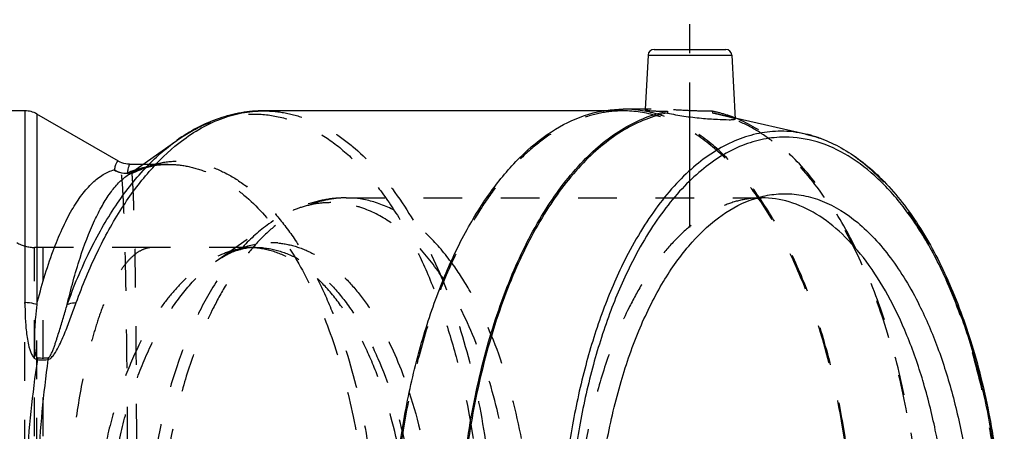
# Model space of a CAD drawing. Header units: millimetres. Extents: x 361 to 636, y 417 to 588.
# Tile 47 of 47: x 467 to 633, y 519 to 588. Entities that reach past the tile are written whole.
import ezdxf

# ---------------------------------------------------------------- set-up
doc = ezdxf.new("R2010")
doc.units = ezdxf.units.MM
doc.header["$LTSCALE"] = 65.185185
doc.linetypes.add('CENTER', pattern=[0.6, 0.375, -0.075, 0.075, -0.075])
doc.linetypes.add('HIDDEN', pattern=[0.2, 0.1, -0.1])
for name, color, linetype in [('FLAECHEN', 7, 'CONTINUOUS'), ('KOERPER', 7, 'CONTINUOUS'), ('KONST.EL_MIT_GEO', 7, 'CONTINUOUS')]:
    doc.layers.add(name, color=color, linetype=linetype)

msp = doc.modelspace()

# ---------------------------------------------------------------- linework, layer by layer
at = {"layer": 'FLAECHEN', "color": 8, "linetype": 'HIDDEN'}
msp.add_open_spline([(489.46, 549.96), (488.98, 549.92), (487.97, 549.65), (486.56, 548.73), (485.2, 547.34), (483.89, 545.49), (482.63, 543.18), (481.44, 540.43), (480.31, 537.25), (478.87, 532.27), (477.35, 525.17), (476.04, 515.8), (475.22, 505.6), (474.95, 494.97), (475.22, 484.35), (476.04, 474.15), (477.35, 464.78), (478.87, 457.68), (480.31, 452.7), (481.44, 449.52), (482.63, 446.77), (483.89, 444.46), (485.2, 442.61), (486.56, 441.22), (487.97, 440.3), (488.98, 440.03), (489.46, 439.99)], degree=3, knots=[0, 0, 0, 0, 0.012225, 0.025998, 0.042182, 0.061252, 0.08344, 0.108818, 0.13735, 0.168923, 0.240422, 0.32132, 0.408916, 0.5, 0.591084, 0.67868, 0.759579, 0.831077, 0.86265, 0.891182, 0.91656, 0.938748, 0.957818, 0.974002, 0.987774, 1, 1, 1, 1], dxfattribs=at)
at = {"layer": 'KOERPER', "color": 2, "linetype": 'CENTER'}
msp.add_line((580.28, 553.33), (580.28, 588.33), dxfattribs=at)
at = {"layer": 'KOERPER', "color": 7, "linetype": 'Continuous'}
for p, q in [((573.23, 582.38), (572.75, 573.18)), ((587.33, 582.38), (587.89, 571.6)), ((468.21, 572.97), (392.82, 572.97)), ((565.66, 572.97), (508.46, 572.97)), ((572.75, 573.27), (569.02, 573.27)), ((576.5, 572.91), (576.5, 572.61)), ((483.97, 564.5), (470.21, 572.44)), ((587.95, 571.76), (587.88, 571.78)), ((588.01, 571.73), (587.95, 571.76)), ((485.42, 562.07), (493.82, 568.01)), ((488.11, 563.97), (485.93, 563.97))]:
    msp.add_line(p, q, dxfattribs=at)
at = {"layer": 'KOERPER', "color": 8, "linetype": 'HIDDEN'}
for p, q in [((569.02, 572.97), (565.66, 572.97)), ((573.76, 573.27), (572.75, 573.27)), ((584.05, 572.91), (584.06, 572.61)), ((584.66, 572.48), (584.06, 572.61)), ((492.33, 563.97), (488.11, 563.97)), ((471.29, 549.97), (469.85, 549.97)), ((507.04, 549.97), (505.79, 549.97))]:
    msp.add_line(p, q, dxfattribs=at)
msp.add_arc((580.15, 552.75), 20.53, 77.1329, 79.038, dxfattribs=at)
at = {"layer": 'KOERPER', "color": 7, "linetype": 'Continuous'}
for points, knots in [([(569.02, 416.68), (567.73, 416.68), (565.12, 416.94), (561.27, 418.09), (557.51, 420), (553.88, 422.63), (550.41, 425.94), (547.12, 429.92), (544.05, 434.51), (540.69, 440.63), (537.34, 448.5), (534.29, 458.21), (531.99, 468.71), (529.95, 483.57), (529.59, 498.82), (530.89, 513.92), (532.67, 524.81), (535.23, 535.07), (538.51, 544.48), (542.43, 552.84), (546.94, 559.97), (551.93, 565.74), (557.34, 570.01), (563.07, 572.66), (567.08, 573.27), (569.02, 573.27)], [0, 0, 0, 0, 0.020347, 0.041266, 0.063262, 0.086736, 0.111964, 0.139111, 0.168242, 0.199342, 0.249473, 0.303346, 0.360271, 0.41942, 0.540565, 0.600687, 0.659192, 0.715187, 0.767881, 0.816644, 0.861063, 0.901029, 0.936847, 0.969358, 1, 1, 1, 1]), ([(580.28, 416.68), (579.03, 416.68), (576.5, 416.92), (571.4, 418.4), (566.57, 421.36), (562.2, 425.39), (557.76, 430.56), (552.79, 438.56), (548.01, 449.81), (544.37, 462.64), (541.98, 476.61), (540.94, 491.23), (541.28, 505.98), (542.99, 520.34), (546.01, 533.81), (550.24, 545.91), (555.52, 556.24), (560.86, 563.32), (565.54, 567.64), (569.07, 570.12), (572.72, 571.92), (575.25, 572.67), (576.5, 572.91)], [0, 0, 0, 0, 0.020123, 0.040779, 0.085356, 0.110059, 0.136586, 0.195271, 0.261256, 0.333471, 0.41031, 0.489824, 0.569888, 0.648342, 0.723128, 0.792445, 0.854923, 0.909856, 0.934585, 0.957654, 0.979334, 1, 1, 1, 1]), ([(576.5, 572.61), (575.25, 572.36), (572.73, 571.62), (569.09, 569.82), (565.58, 567.35), (560.92, 563.03), (555.6, 555.98), (550.34, 545.69), (546.14, 533.63), (543.13, 520.22), (541.43, 505.91), (541.09, 491.22), (542.13, 476.66), (544.51, 462.75), (548.14, 449.97), (552.9, 438.77), (557.85, 430.8), (562.27, 425.65), (566.62, 421.64), (571.44, 418.7), (576.52, 417.22), (579.04, 416.98), (580.28, 416.98)], [0, 0, 0, 0, 0.020669, 0.042354, 0.065431, 0.090168, 0.145117, 0.207608, 0.276934, 0.351725, 0.430178, 0.510237, 0.589744, 0.666573, 0.738778, 0.804752, 0.863429, 0.889951, 0.914652, 0.959224, 0.979878, 1, 1, 1, 1]), ([(572.75, 573.18), (572.75, 573.18), (572.77, 573.15), (572.85, 573.12), (573.04, 573.08), (573.35, 573.04), (573.78, 573), (574.33, 572.96), (574.97, 572.93), (575.71, 572.91), (576.23, 572.91), (576.5, 572.91)], [0, 0, 0, 0, 0.006893, 0.020704, 0.072388, 0.156376, 0.271557, 0.416129, 0.587695, 0.78347, 1, 1, 1, 1]), ([(576.5, 572.61), (577.41, 572.4), (579.32, 572.06), (582.13, 571.73), (584.67, 571.55), (586.22, 571.49), (586.88, 571.49)], [0, 0, 0, 0, 0.269842, 0.554762, 0.811449, 1, 1, 1, 1]), ([(586.88, 571.49), (587.02, 571.49), (587.27, 571.49), (587.61, 571.52), (587.78, 571.53), (587.89, 571.57), (587.89, 571.6)], [0, 0, 0, 0, 0.425945, 0.735395, 0.924273, 1, 1, 1, 1])]:
    msp.add_open_spline(points, degree=3, knots=knots, dxfattribs=at)
at = {"layer": 'KOERPER', "color": 8, "linetype": 'HIDDEN'}
for points, knots in [([(569.02, 572.97), (567.74, 572.97), (565.14, 572.72), (561.3, 571.56), (557.56, 569.66), (553.94, 567.05), (550.48, 563.74), (547.2, 559.78), (544.14, 555.21), (540.8, 549.11), (537.46, 541.27), (534.43, 531.6), (532.13, 521.14), (530.1, 506.34), (529.74, 491.15), (531.03, 476.11), (532.81, 465.25), (535.36, 455.03), (538.62, 445.66), (542.54, 437.33), (547.02, 430.23), (552, 424.48), (557.38, 420.23), (563.1, 417.58), (567.09, 416.98), (569.02, 416.98)], [0, 0, 0, 0, 0.020347, 0.041266, 0.063262, 0.086736, 0.111964, 0.139111, 0.168242, 0.199342, 0.249473, 0.303346, 0.360271, 0.41942, 0.540565, 0.600687, 0.659193, 0.715187, 0.767881, 0.816644, 0.861063, 0.901029, 0.936847, 0.969358, 1, 1, 1, 1]), ([(569.02, 416.68), (570.3, 416.68), (572.92, 416.94), (576.77, 418.09), (580.52, 420), (584.15, 422.63), (587.63, 425.94), (590.92, 429.92), (593.99, 434.51), (597.35, 440.63), (600.7, 448.5), (603.74, 458.21), (606.05, 468.71), (608.09, 483.57), (608.45, 498.82), (607.15, 513.92), (605.37, 524.81), (602.81, 535.07), (599.53, 544.48), (595.6, 552.84), (591.1, 559.97), (586.11, 565.74), (580.7, 570.01), (574.96, 572.66), (570.95, 573.27), (569.02, 573.27)], [0, 0, 0, 0, 0.020347, 0.041266, 0.063262, 0.086736, 0.111964, 0.139111, 0.168242, 0.199342, 0.249473, 0.303346, 0.360271, 0.41942, 0.540565, 0.600687, 0.659192, 0.715187, 0.767881, 0.816644, 0.861063, 0.901029, 0.936847, 0.969358, 1, 1, 1, 1]), ([(569.02, 416.98), (570.3, 416.98), (572.9, 417.23), (576.74, 418.39), (580.48, 420.29), (584.1, 422.9), (587.56, 426.21), (590.83, 430.17), (593.9, 434.74), (597.24, 440.84), (600.58, 448.68), (603.61, 458.35), (605.91, 468.81), (607.94, 483.61), (608.3, 498.8), (607, 513.84), (605.23, 524.7), (602.68, 534.92), (599.41, 544.29), (595.5, 552.62), (591.02, 559.72), (586.04, 565.47), (580.65, 569.72), (574.94, 572.37), (570.95, 572.97), (569.02, 572.97)], [0, 0, 0, 0, 0.020347, 0.041266, 0.063262, 0.086736, 0.111964, 0.139111, 0.168242, 0.199342, 0.249473, 0.303346, 0.360271, 0.41942, 0.540565, 0.600687, 0.659193, 0.715187, 0.767881, 0.816644, 0.861063, 0.901029, 0.936847, 0.969358, 1, 1, 1, 1]), ([(573.76, 573.27), (573.61, 573.27), (573.36, 573.27), (573.05, 573.26), (572.86, 573.23), (572.77, 573.21), (572.75, 573.19), (572.75, 573.18)], [0, 0, 0, 0, 0.424077, 0.733459, 0.92372, 0.974584, 1, 1, 1, 1]), ([(584.05, 572.91), (583.12, 572.91), (581.21, 572.95), (578.43, 573.09), (575.93, 573.22), (574.41, 573.27), (573.76, 573.27)], [0, 0, 0, 0, 0.270584, 0.555634, 0.811725, 1, 1, 1, 1]), ([(587.89, 571.6), (587.89, 571.61), (587.87, 571.64), (587.78, 571.69), (587.58, 571.76), (587.26, 571.85), (586.81, 571.97), (586.26, 572.1), (585.6, 572.26), (584.86, 572.43), (584.33, 572.55), (584.06, 572.61)], [0, 0, 0, 0, 0.008676, 0.024017, 0.0781, 0.163783, 0.279879, 0.424382, 0.594656, 0.787717, 1, 1, 1, 1]), ([(587.88, 571.78), (587.62, 571.89), (586.59, 572.27), (585.52, 572.59), (584.72, 572.77)], [0, 0, 0, 0, 0.253513, 1, 1, 1, 1]), ([(584.65, 417.47), (585.85, 417.74), (588.26, 418.51), (591.73, 420.3), (595.09, 422.7), (599.54, 426.84), (604.65, 433.53), (609.76, 443.26), (613.91, 454.65), (616.98, 467.34), (618.86, 480.93), (619.49, 494.97), (618.86, 509.02), (616.98, 522.6), (613.91, 535.29), (609.76, 546.68), (604.65, 556.41), (599.54, 563.11), (595.09, 567.25), (591.73, 569.65), (588.26, 571.43), (585.85, 572.21), (584.66, 572.48)], [0, 0, 0, 0, 0.020465, 0.041935, 0.064742, 0.089123, 0.143048, 0.204101, 0.271692, 0.344633, 0.421341, 0.499993, 0.578645, 0.655354, 0.728297, 0.795889, 0.856945, 0.910873, 0.935254, 0.958062, 0.979533, 1, 1, 1, 1]), ([(587.98, 418.21), (590.29, 419.13), (594.89, 421.91), (600.91, 427.98), (606.28, 435.94), (610.89, 445.57), (614.62, 456.62), (617.37, 468.76), (619.05, 481.66), (619.62, 494.94), (619.05, 508.23), (617.38, 521.13), (614.64, 533.28), (610.91, 544.33), (606.31, 553.97), (600.93, 561.94), (594.92, 568.01), (590.32, 570.8), (588.01, 571.73)], [0, 0, 0, 0, 0.042931, 0.091489, 0.146558, 0.208109, 0.27547, 0.34753, 0.422876, 0.499913, 0.576954, 0.652312, 0.724391, 0.791778, 0.853358, 0.908458, 0.957046, 1, 1, 1, 1])]:
    msp.add_open_spline(points, degree=3, knots=knots, dxfattribs=at)
at = {"layer": 'KONST.EL_MIT_GEO', "color": 7, "linetype": 'Continuous'}
for p, q in [((574.23, 583.33), (586.33, 583.33)), ((573.23, 582.38), (587.33, 582.38)), ((468.21, 572.97), (468.21, 540.68)), ((508.42, 572.97), (508.46, 572.97)), ((470.21, 572.44), (470.21, 540.37)), ((599.78, 569.07), (587.88, 571.75)), ((483.97, 564.49), (483.97, 564.49)), ((485.91, 563.97), (485.91, 563.97)), ((485.42, 562.07), (485.42, 562.07))]:
    msp.add_line(p, q, dxfattribs=at)
at = {"layer": 'KONST.EL_MIT_GEO', "color": 8, "linetype": 'HIDDEN'}
for p, q in [((508.46, 572.97), (508.46, 572.97)), ((587.88, 571.75), (584.65, 572.48)), ((486.36, 562.56), (486.34, 562.55)), ((486.89, 562.76), (486.88, 562.75)), ((492.34, 563.97), (492.35, 563.97)), ((522.35, 558.33), (592.38, 558.33)), ((500.33, 547.59), (509.32, 553.94)), ((469.85, 439.98), (469.85, 549.97)), ((471.29, 549.97), (471.29, 549.97)), ((471.29, 439.98), (471.29, 549.97)), ((506.62, 549.95), (506.58, 549.95)), ((508.23, 549.92), (507.04, 549.97)), ((468.21, 449.27), (468.21, 540.68)), ((470.21, 449.58), (470.21, 540.37))]:
    msp.add_line(p, q, dxfattribs=at)
at = {"layer": 'KONST.EL_MIT_GEO', "color": 7, "linetype": 'Continuous'}
msp.add_lwpolyline([(485.91, 563.97), (485.84, 563.98), (485.51, 564), (485.19, 564.04), (484.87, 564.12), (484.56, 564.22), (484.27, 564.33), (484.01, 564.47), (483.97, 564.49)], dxfattribs=at)
at = {"layer": 'KONST.EL_MIT_GEO', "color": 8, "linetype": 'HIDDEN'}
for points in [[(485.42, 562.07), (485.51, 562.14), (485.68, 562.24), (485.84, 562.33), (485.99, 562.41), (486.13, 562.48), (486.26, 562.53), (486.36, 562.56)], [(486.89, 562.76), (487.48, 563.01), (488.18, 563.27), (488.89, 563.49), (489.6, 563.67), (490.32, 563.81), (491.04, 563.91), (491.77, 563.96), (492.35, 563.97)]]:
    msp.add_lwpolyline(points, dxfattribs=at)
at = {"layer": 'KONST.EL_MIT_GEO', "color": 7, "linetype": 'Continuous'}
for centre, radius, start, end in [((574.23, 582.33), 1, 89.9994, 177), ((586.33, 582.33), 1, 3, 90.0006), ((468.21, 568.98), 4, 60, 90), ((595.57, 550.5), 19.04, 77.367, 89.9241), ((485.28, 566.57), 4.09, 240.0241, 272.4217), ((493.01, 545.29), 18.78, 109.5824, 113.7126), ((511.72, 524.78), 41.9, 170.9019, 171.337), ((477.92, 530.34), 5.89, 169.5756, 172.6711)]:
    msp.add_arc(centre, radius, start, end, dxfattribs=at)
at = {"layer": 'KONST.EL_MIT_GEO', "color": 8, "linetype": 'HIDDEN'}
for centre, radius, start, end in [((485.32, 566.13), 3.72, 280.2911, 285.9071), ((485.63, 565.55), 3.07, 277.7771, 283.7139), ((485.24, 566.4), 4, 285.9245, 294.1806), ((485.31, 566.15), 3.74, 286.2899, 303.4532), ((485.63, 565.54), 3.06, 283.7062, 294.1379), ((485.61, 565.58), 3.1, 294.4857, 304.6755), ((469.85, 555.98), 6, 240, 270), ((476.45, -4930.67), 5480.65, 89.86403, 90.05393), ((501.27, -4032.53), 4582.51, 89.94352, 90.14772), ((505.79, 536.2), 13.77, 86.723, 89.9986), ((505.77, 535.97), 14, 79.732, 86.5368), ((509.63, 536.78), 14, 85.0442, 89.9954), ((512.46, 530.45), 20.99, 123.3802, 125.2705)]:
    msp.add_arc(centre, radius, start, end, dxfattribs=at)
at = {"layer": 'KONST.EL_MIT_GEO', "color": 7, "linetype": 'Continuous'}
for points, knots in [([(508.46, 572.97), (507.19, 572.98), (504.63, 572.76), (499.55, 571.45), (496, 569.55), (493.82, 568.01)], [0, 0, 0, 0, 0.243242, 0.489325, 1, 1, 1, 1]), ([(494.17, 567.55), (496.28, 569.22), (499.74, 571.3), (504.72, 572.73), (507.2, 572.97), (508.42, 572.97)], [0, 0, 0, 0, 0.521708, 0.763903, 1, 1, 1, 1]), ([(595.6, 569.54), (594.37, 569.54), (591.89, 569.29), (586.87, 567.78), (582.13, 564.78), (577.88, 560.71), (574.75, 556.93), (571.82, 552.55), (568.62, 546.73), (565.43, 539.23), (562.53, 529.98), (560.34, 519.99), (558.4, 505.84), (558.05, 491.32), (559.29, 476.94), (560.99, 466.56), (563.42, 456.79), (566.54, 447.83), (570.28, 439.87), (574.57, 433.08), (579.33, 427.59), (584.48, 423.52), (589.94, 420.99), (593.76, 420.41), (595.6, 420.41)], [0, 0, 0, 0, 0.020345, 0.041262, 0.086595, 0.111826, 0.138977, 0.168113, 0.199218, 0.249357, 0.30324, 0.360176, 0.419335, 0.540503, 0.600636, 0.659153, 0.715157, 0.76786, 0.816631, 0.861057, 0.90103, 0.93685, 0.969361, 1, 1, 1, 1]), ([(475.34, 540.37), (476.44, 543.41), (478.83, 549.14), (483.19, 556.87), (488.1, 563.23), (491.87, 566.63), (493.82, 568.01)], [0, 0, 0, 0, 0.287912, 0.551099, 0.788169, 1, 1, 1, 1]), ([(476.86, 540.68), (477.9, 543.57), (480.16, 549.03), (484.26, 556.47), (488.84, 562.69), (492.35, 566.12), (494.17, 567.55)], [0, 0, 0, 0, 0.285251, 0.547618, 0.785724, 1, 1, 1, 1]), ([(596.3, 568.55), (595.09, 568.55), (592.64, 568.31), (587.69, 566.82), (583.01, 563.86), (578.81, 559.85), (575.72, 556.11), (572.83, 551.8), (569.68, 546.05), (566.53, 538.65), (563.67, 529.52), (561.5, 519.66), (559.59, 505.7), (559.25, 491.37), (560.47, 477.18), (562.14, 466.93), (564.55, 457.29), (567.63, 448.45), (571.32, 440.6), (575.55, 433.89), (580.24, 428.48), (585.32, 424.46), (590.71, 421.97), (594.48, 421.4), (596.3, 421.4)], [0, 0, 0, 0, 0.020345, 0.041262, 0.086595, 0.111826, 0.138977, 0.168113, 0.199218, 0.249357, 0.30324, 0.360176, 0.419335, 0.540503, 0.600636, 0.659153, 0.715157, 0.76786, 0.816631, 0.861057, 0.90103, 0.93685, 0.969361, 1, 1, 1, 1]), ([(596.3, 421.4), (597.51, 421.4), (599.96, 421.64), (604.91, 423.13), (609.59, 426.09), (613.78, 430.1), (616.88, 433.84), (619.77, 438.15), (622.92, 443.9), (626.07, 451.3), (628.93, 460.43), (631.1, 470.29), (633.01, 484.25), (633.35, 498.58), (632.13, 512.77), (630.45, 523.02), (628.05, 532.66), (624.97, 541.5), (621.28, 549.35), (617.05, 556.06), (612.35, 561.47), (607.27, 565.49), (601.89, 567.98), (598.12, 568.55), (596.3, 568.55)], [0, 0, 0, 0, 0.020345, 0.041262, 0.086595, 0.111826, 0.138977, 0.168113, 0.199218, 0.249357, 0.30324, 0.360176, 0.419335, 0.540503, 0.600636, 0.659153, 0.715157, 0.76786, 0.816631, 0.861057, 0.90103, 0.93685, 0.969361, 1, 1, 1, 1]), ([(599.78, 569.07), (600.96, 568.8), (603.33, 568.04), (606.72, 566.3), (610, 563.96), (614.31, 559.97), (619.22, 553.55), (624.12, 544.24), (628.1, 533.37), (631.03, 521.28), (632.82, 508.34), (633.43, 494.97), (632.82, 481.61), (631.03, 468.67), (628.1, 456.58), (624.12, 445.71), (619.22, 436.4), (614.31, 429.98), (610, 425.99), (606.72, 423.65), (603.33, 421.91), (600.96, 421.15), (599.78, 420.88)], [0, 0, 0, 0, 0.021036, 0.042979, 0.066144, 0.090769, 0.14489, 0.205842, 0.273135, 0.345655, 0.421873, 0.5, 0.578128, 0.654345, 0.726865, 0.794158, 0.855111, 0.909231, 0.933856, 0.957021, 0.978964, 1, 1, 1, 1]), ([(483.97, 564.49), (483.94, 564.51), (483.88, 564.52), (483.79, 564.46), (483.71, 564.36), (483.62, 564.2), (483.53, 563.99), (483.39, 563.59), (483.3, 563.26), (483.24, 563.03)], [0, 0, 0, 0, 0.046192, 0.099085, 0.174308, 0.277728, 0.411463, 0.57629, 1, 1, 1, 1]), ([(470.21, 540.37), (470.97, 543.41), (472.24, 547.73), (474.39, 552.99), (476, 556.18), (477.69, 558.79), (479.45, 560.83), (481.27, 562.28), (482.6, 562.87), (483.24, 563.03)], [0, 0, 0, 0, 0.34842, 0.497482, 0.629204, 0.743801, 0.8422, 0.926398, 1, 1, 1, 1]), ([(485.99, 562.47), (485.52, 562.39), (484.54, 562.4), (483.64, 562.77), (483.24, 563.03)], [0, 0, 0, 0, 0.497193, 1, 1, 1, 1]), ([(485.91, 563.97), (485.86, 563.97), (485.76, 563.82), (485.68, 563.55), (485.56, 563.07), (485.49, 562.7), (485.46, 562.49)], [0, 0, 0, 0, 0.088168, 0.278782, 0.582497, 1, 1, 1, 1]), ([(475.34, 540.37), (475.96, 543), (477.25, 547.8), (479.33, 553.36), (481.17, 556.97), (482.51, 559.1), (483.89, 560.8), (484.91, 561.71), (485.42, 562.07)], [0, 0, 0, 0, 0.334144, 0.612438, 0.729958, 0.83318, 0.922754, 1, 1, 1, 1]), ([(590.44, 432.01), (588.53, 432.72), (584.7, 434.92), (579.7, 439.83), (575.23, 446.32), (571.38, 454.23), (568.28, 463.32), (565.99, 473.34), (564.59, 484), (564.12, 494.97), (564.59, 505.95), (565.99, 516.61), (568.28, 526.63), (571.38, 535.72), (575.23, 543.63), (579.7, 550.12), (584.7, 555.03), (588.53, 557.23), (590.44, 557.94)], [0, 0, 0, 0, 0.042725, 0.091048, 0.145949, 0.207444, 0.274868, 0.347094, 0.422683, 0.5, 0.577317, 0.652906, 0.725132, 0.792556, 0.854051, 0.908952, 0.957275, 1, 1, 1, 1]), ([(590.44, 557.94), (591.38, 558.3), (593.31, 558.84), (595.31, 559.02), (596.3, 559.02)], [0, 0, 0, 0, 0.506147, 1, 1, 1, 1]), ([(590.44, 557.94), (590.62, 558.01), (591.25, 558.22), (591.91, 558.33), (592.38, 558.33)], [0, 0, 0, 0, 0.300123, 1, 1, 1, 1]), ([(592.38, 431.62), (593.42, 431.62), (595.53, 431.84), (599.79, 433.12), (603.82, 435.67), (607.43, 439.12), (610.09, 442.34), (612.58, 446.06), (615.3, 451.01), (618.01, 457.37), (620.47, 465.23), (622.34, 473.72), (623.99, 485.75), (624.35, 501.07), (622.53, 516.14), (619.71, 527.42), (617.06, 535.03), (613.89, 541.79), (610.24, 547.56), (606.2, 552.23), (601.83, 555.68), (597.19, 557.83), (593.94, 558.33), (592.38, 558.33)], [0, 0, 0, 0, 0.020351, 0.041276, 0.086616, 0.11185, 0.139003, 0.168141, 0.199248, 0.24939, 0.303276, 0.360214, 0.419376, 0.540548, 0.659115, 0.715122, 0.767828, 0.816602, 0.861031, 0.901007, 0.936833, 0.969351, 1, 1, 1, 1]), ([(596.3, 559.02), (597.35, 559.02), (599.49, 558.81), (603.8, 557.52), (607.87, 554.94), (611.52, 551.44), (614.21, 548.19), (616.73, 544.43), (619.47, 539.43), (622.21, 532.99), (624.7, 525.05), (626.59, 516.46), (628.26, 504.31), (628.62, 488.81), (626.78, 473.58), (623.94, 462.17), (621.26, 454.48), (618.04, 447.64), (614.36, 441.81), (610.28, 437.09), (605.85, 433.6), (601.16, 431.42), (597.88, 430.93), (596.3, 430.93)], [0, 0, 0, 0, 0.020351, 0.041276, 0.086616, 0.11185, 0.139003, 0.168141, 0.199248, 0.24939, 0.303276, 0.360214, 0.419376, 0.540548, 0.659115, 0.715122, 0.767828, 0.816602, 0.861031, 0.901007, 0.936833, 0.969351, 1, 1, 1, 1]), ([(468.21, 540.68), (468.21, 539.87), (468.24, 538.23), (468.39, 536.17), (468.62, 534.5), (468.83, 533.45), (469.07, 532.62), (469.28, 532.1), (469.49, 531.71), (469.69, 531.44), (469.95, 531.2), (470.18, 531.11), (470.3, 531.09)], [0, 0, 0, 0, 0.238655, 0.483589, 0.60845, 0.735024, 0.79911, 0.863941, 0.896825, 0.930225, 0.964496, 1, 1, 1, 1]), ([(470.21, 540.37), (470.05, 540.42), (469.4, 540.61), (468.72, 540.68), (468.21, 540.68)], [0, 0, 0, 0, 0.240646, 1, 1, 1, 1]), ([(470.21, 540.37), (470.12, 539.64), (470.01, 538.55), (469.89, 537.08), (469.83, 535.95), (469.79, 534.8), (469.8, 533.84), (469.83, 533.06), (469.89, 532.48), (469.98, 531.98), (470.1, 531.61), (470.25, 531.42), (470.35, 531.41)], [0, 0, 0, 0, 0.239738, 0.362091, 0.486055, 0.611606, 0.73873, 0.802904, 0.867524, 0.932737, 0.965878, 1, 1, 1, 1]), ([(472.08, 531.09), (472.31, 531.13), (472.73, 531.44), (473.31, 532.19), (473.89, 533.23), (474.48, 534.5), (475.01, 535.76), (475.5, 537.01), (476.12, 538.65), (476.56, 539.87), (476.86, 540.68)], [0, 0, 0, 0, 0.065147, 0.132551, 0.263919, 0.39193, 0.517441, 0.640849, 0.762351, 1, 1, 1, 1]), ([(472.13, 531.41), (472.18, 531.42), (472.28, 531.48), (472.42, 531.65), (472.57, 531.89), (472.71, 532.18), (472.88, 532.57), (473.07, 533.06), (473.28, 533.65), (473.47, 534.23), (473.72, 535), (474.01, 535.95), (474.36, 537.07), (474.69, 538.19), (475.02, 539.28), (475.23, 540.01), (475.34, 540.37)], [0, 0, 0, 0, 0.017372, 0.035244, 0.069944, 0.103802, 0.137137, 0.202776, 0.26744, 0.331357, 0.394639, 0.51954, 0.642428, 0.763433, 0.882614, 1, 1, 1, 1]), ([(475.34, 540.37), (475.44, 540.42), (475.92, 540.62), (476.45, 540.68), (476.86, 540.68)], [0, 0, 0, 0, 0.218953, 1, 1, 1, 1]), ([(470.3, 531.09), (469.45, 525.3), (468.21, 513.27), (467.6, 494.98), (468.21, 476.68), (469.45, 464.65), (470.3, 458.86)], [0, 0, 0, 0, 0.242663, 0.5, 0.757337, 1, 1, 1, 1]), ([(472.08, 531.09), (471.3, 525.29), (470.17, 513.26), (469.62, 494.98), (470.17, 476.69), (471.3, 464.66), (472.08, 458.86)], [0, 0, 0, 0, 0.242554, 0.5, 0.757446, 1, 1, 1, 1]), ([(470.3, 531.09), (470.46, 531.07), (471.04, 531.02), (471.64, 531.03), (472.08, 531.09)], [0, 0, 0, 0, 0.258796, 1, 1, 1, 1]), ([(470.35, 531.41), (470.5, 531.39), (471.09, 531.34), (471.69, 531.36), (472.13, 531.41)], [0, 0, 0, 0, 0.259191, 1, 1, 1, 1])]:
    msp.add_open_spline(points, degree=3, knots=knots, dxfattribs=at)
at = {"layer": 'KONST.EL_MIT_GEO', "color": 8, "linetype": 'HIDDEN'}
for points, knots in [([(508.46, 572.97), (509.74, 572.97), (512.35, 572.71), (516.18, 571.56), (519.92, 569.66), (524.92, 566.04), (530.72, 559.63), (536.53, 549.84), (541.28, 538.02), (544.8, 524.6), (546.97, 510.07), (547.71, 494.97), (546.97, 479.88), (544.8, 465.35), (541.28, 451.93), (536.53, 440.11), (530.72, 430.32), (524.92, 423.91), (519.92, 420.29), (516.18, 418.39), (512.35, 417.24), (509.74, 416.98), (508.46, 416.98)], [0, 0, 0, 0, 0.02035, 0.041273, 0.063274, 0.086752, 0.139046, 0.199228, 0.266919, 0.340873, 0.419282, 0.5, 0.580719, 0.659128, 0.733081, 0.800772, 0.860954, 0.913248, 0.936726, 0.958727, 0.97965, 1, 1, 1, 1]), ([(493.82, 568.01), (495.21, 569), (498.09, 570.68), (502.73, 572.22), (507.46, 572.62), (512.17, 571.86), (516.77, 569.98), (521.2, 567.03), (525.39, 563.07), (529.3, 558.15), (532.89, 552.35), (536.1, 545.74), (538.9, 538.42), (542.1, 527.63), (544.76, 513.09), (545.82, 494.97), (544.76, 476.86), (542.1, 462.32), (538.9, 451.53), (536.1, 444.21), (532.89, 437.6), (529.3, 431.8), (525.39, 426.88), (521.2, 422.92), (516.77, 419.97), (512.17, 418.09), (507.46, 417.33), (502.73, 417.73), (498.09, 419.27), (495.21, 420.95), (493.82, 421.94)], [0, 0, 0, 0, 0.023819, 0.046112, 0.067649, 0.089327, 0.112017, 0.13643, 0.163054, 0.192156, 0.223817, 0.257971, 0.294439, 0.332952, 0.41468, 0.5, 0.58532, 0.667048, 0.705561, 0.742029, 0.776183, 0.807844, 0.836946, 0.86357, 0.887983, 0.910673, 0.932351, 0.953888, 0.976181, 1, 1, 1, 1]), ([(599.78, 420.88), (600.93, 421.14), (603.23, 421.89), (606.54, 423.59), (609.75, 425.89), (614.01, 429.84), (618.89, 436.24), (623.78, 445.54), (627.75, 456.43), (630.68, 468.56), (632.48, 481.55), (633.08, 494.97), (632.48, 508.4), (630.68, 521.39), (627.75, 533.52), (623.78, 544.41), (618.89, 553.71), (614.01, 560.11), (609.75, 564.06), (606.54, 566.36), (603.23, 568.06), (600.93, 568.81), (599.78, 569.07)], [0, 0, 0, 0, 0.020461, 0.041929, 0.064735, 0.089115, 0.143042, 0.204097, 0.27169, 0.344634, 0.421346, 0.5, 0.578654, 0.655366, 0.72831, 0.795903, 0.856958, 0.910885, 0.935265, 0.958071, 0.979539, 1, 1, 1, 1]), ([(483.97, 425.46), (484.02, 425.49), (484.12, 425.65), (484.23, 425.97), (484.33, 426.45), (484.43, 427.08), (484.52, 427.87), (484.65, 429.23), (484.78, 431.31), (484.92, 434.25), (485.04, 437.76), (485.15, 441.81), (485.24, 446.36), (485.32, 451.38), (485.41, 458.84), (485.49, 468.94), (485.55, 481.71), (485.56, 494.97), (485.55, 508.24), (485.49, 521.01), (485.41, 531.11), (485.32, 538.57), (485.24, 543.59), (485.15, 548.14), (485.04, 552.19), (484.92, 555.7), (484.78, 558.64), (484.65, 560.72), (484.52, 562.08), (484.43, 562.87), (484.33, 563.5), (484.23, 563.98), (484.12, 564.3), (484.02, 564.46), (483.97, 564.49)], [0, 0, 0, 0, 0.001419, 0.003818, 0.007301, 0.011893, 0.0176, 0.024417, 0.041341, 0.062541, 0.087842, 0.117022, 0.149819, 0.185931, 0.225023, 0.310656, 0.40349, 0.5, 0.59651, 0.689344, 0.774977, 0.81407, 0.850182, 0.882978, 0.912158, 0.937459, 0.95866, 0.975583, 0.982401, 0.988107, 0.992699, 0.996182, 0.998581, 1, 1, 1, 1]), ([(487.37, 563.03), (488.5, 563.54), (490.83, 564.32), (494.51, 564.65), (498.22, 564.11), (501.9, 562.7), (505.47, 560.46), (508.91, 557.42), (512.17, 553.61), (515.21, 549.09), (517.99, 543.9), (521.42, 535.94), (524.76, 524.75), (527.19, 510.24), (528.01, 494.98), (527.19, 479.71), (524.76, 465.2), (521.42, 454.01), (517.99, 446.06), (515.21, 440.86), (512.17, 436.34), (508.91, 432.53), (505.47, 429.49), (501.9, 427.25), (498.22, 425.84), (494.51, 425.3), (490.83, 425.63), (488.5, 426.41), (487.37, 426.92)], [0, 0, 0, 0, 0.020489, 0.040518, 0.06086, 0.082271, 0.105375, 0.130617, 0.158259, 0.188404, 0.22103, 0.256011, 0.332111, 0.414427, 0.499999, 0.585572, 0.667888, 0.743988, 0.77897, 0.811596, 0.841741, 0.869382, 0.894624, 0.917729, 0.93914, 0.959482, 0.979511, 1, 1, 1, 1]), ([(485.42, 562.07), (485.58, 562.18), (486.19, 562.58), (486.86, 562.89), (487.37, 563.03)], [0, 0, 0, 0, 0.266161, 1, 1, 1, 1]), ([(485.91, 425.98), (485.95, 425.98), (486, 426.06), (486.05, 426.17), (486.11, 426.39), (486.17, 426.76), (486.25, 427.33), (486.32, 428.06), (486.41, 429.35), (486.51, 431.35), (486.61, 434.22), (486.71, 437.66), (486.79, 441.67), (486.86, 446.19), (486.92, 451.19), (486.97, 456.61), (487.01, 462.41), (487.05, 470.73), (487.09, 481.62), (487.1, 494.97), (487.09, 508.33), (487.05, 519.22), (487.01, 527.54), (486.97, 533.34), (486.92, 538.76), (486.86, 543.76), (486.79, 548.28), (486.71, 552.29), (486.61, 555.73), (486.51, 558.6), (486.41, 560.6), (486.32, 561.89), (486.25, 562.62), (486.17, 563.19), (486.11, 563.56), (486.05, 563.78), (486, 563.89), (485.95, 563.97), (485.91, 563.97)], [0, 0, 0, 0, 0.000877, 0.001675, 0.002749, 0.005748, 0.009901, 0.015212, 0.021675, 0.038014, 0.058791, 0.083829, 0.1129, 0.145736, 0.182026, 0.221423, 0.263547, 0.307989, 0.402074, 0.5, 0.597926, 0.692011, 0.736453, 0.778577, 0.817974, 0.854264, 0.8871, 0.916171, 0.941209, 0.961986, 0.978325, 0.984788, 0.990099, 0.994252, 0.997251, 0.998325, 0.999123, 1, 1, 1, 1]), ([(486.72, 562.99), (487.62, 563.31), (489.48, 563.81), (491.4, 563.97), (492.35, 563.97)], [0, 0, 0, 0, 0.504383, 1, 1, 1, 1]), ([(492.35, 563.97), (493.44, 563.97), (495.66, 563.75), (498.93, 562.74), (502.14, 561.09), (506.46, 557.91), (511.49, 552.27), (516.55, 543.64), (520.71, 533.19), (523.8, 521.29), (525.71, 508.39), (526.36, 494.97), (525.71, 481.56), (523.8, 468.66), (520.71, 456.76), (516.55, 446.31), (511.49, 437.68), (506.46, 432.04), (502.14, 428.86), (498.93, 427.21), (495.66, 426.2), (493.44, 425.98), (492.35, 425.98)], [0, 0, 0, 0, 0.01966, 0.040006, 0.061541, 0.08466, 0.136545, 0.196693, 0.264685, 0.339216, 0.418402, 0.500001, 0.5816, 0.660786, 0.735317, 0.803308, 0.863456, 0.91534, 0.938459, 0.959994, 0.98034, 1, 1, 1, 1]), ([(522.35, 558.33), (521.31, 558.33), (519.19, 558.11), (514.93, 556.83), (510.91, 554.28), (507.29, 550.83), (504.63, 547.61), (502.14, 543.89), (499.43, 538.94), (496.71, 532.58), (494.25, 524.72), (492.39, 516.23), (490.74, 504.2), (490.38, 488.88), (492.2, 473.81), (495.01, 462.53), (497.66, 454.92), (500.84, 448.16), (504.48, 442.39), (508.52, 437.72), (512.9, 434.27), (517.54, 432.12), (520.78, 431.62), (522.35, 431.62)], [0, 0, 0, 0, 0.020351, 0.041276, 0.086616, 0.11185, 0.139003, 0.168141, 0.199248, 0.24939, 0.303276, 0.360214, 0.419376, 0.540549, 0.659115, 0.715122, 0.767828, 0.816602, 0.861032, 0.901007, 0.936833, 0.969351, 1, 1, 1, 1]), ([(522.35, 558.33), (521.2, 558.33), (518.9, 558.13), (514.39, 556.97), (511.24, 555.3), (509.32, 553.94)], [0, 0, 0, 0, 0.246281, 0.493936, 1, 1, 1, 1]), ([(540.02, 547.55), (538.79, 549.2), (536.23, 552.17), (531.84, 555.66), (527.18, 557.83), (523.92, 558.33), (522.35, 558.33)], [0, 0, 0, 0, 0.287885, 0.545752, 0.779652, 1, 1, 1, 1]), ([(592.38, 558.33), (591.34, 558.33), (589.22, 558.11), (584.96, 556.83), (580.93, 554.28), (577.32, 550.83), (574.66, 547.61), (572.17, 543.89), (569.46, 538.94), (566.74, 532.58), (564.28, 524.72), (562.42, 516.23), (560.77, 504.2), (560.41, 488.88), (562.23, 473.81), (565.04, 462.53), (567.69, 454.92), (570.87, 448.16), (574.51, 442.39), (578.55, 437.72), (582.93, 434.27), (587.57, 432.12), (590.81, 431.62), (592.38, 431.62)], [0, 0, 0, 0, 0.020351, 0.041276, 0.086616, 0.11185, 0.139003, 0.168141, 0.199248, 0.24939, 0.303276, 0.360214, 0.419376, 0.540548, 0.659115, 0.715122, 0.767828, 0.816602, 0.861031, 0.901007, 0.936833, 0.969351, 1, 1, 1, 1]), ([(519.75, 557.52), (518.86, 557.52), (517.06, 557.37), (513.44, 556.43), (510.9, 555.06), (509.32, 553.94)], [0, 0, 0, 0, 0.238321, 0.481732, 1, 1, 1, 1]), ([(538.76, 544.64), (537.48, 546.59), (534.81, 550.11), (530.11, 554.29), (525.8, 556.52), (522.33, 557.38), (520.6, 557.52), (519.75, 557.52)], [0, 0, 0, 0, 0.292717, 0.551943, 0.783605, 0.892863, 1, 1, 1, 1]), ([(509.32, 553.94), (507.72, 552.81), (504.62, 550), (500.61, 544.74), (497.04, 538.34), (494.01, 530.94), (491.58, 522.71), (489.18, 510.7), (488, 494.97), (489.18, 479.25), (491.58, 467.24), (494.01, 459.01), (497.04, 451.61), (500.61, 445.21), (504.62, 439.95), (507.72, 437.14), (509.32, 436.01)], [0, 0, 0, 0, 0.045519, 0.096558, 0.153299, 0.215409, 0.282191, 0.352682, 0.5, 0.647318, 0.71781, 0.784591, 0.846702, 0.903442, 0.954481, 1, 1, 1, 1]), ([(507.04, 549.97), (506.13, 549.97), (504.3, 549.79), (500.6, 548.68), (497.1, 546.46), (493.97, 543.46), (491.65, 540.67), (489.5, 537.45), (487.14, 533.15), (484.78, 527.62), (482.65, 520.8), (481.03, 513.42), (479.59, 502.99), (479.28, 489.68), (480.86, 476.6), (483.3, 466.81), (485.6, 460.2), (488.36, 454.33), (491.53, 449.32), (495.03, 445.27), (498.83, 442.27), (502.86, 440.4), (505.68, 439.98), (507.04, 439.98)], [0, 0, 0, 0, 0.020355, 0.041278, 0.086619, 0.111853, 0.139006, 0.168144, 0.19925, 0.249393, 0.303279, 0.360217, 0.419378, 0.540551, 0.659117, 0.715123, 0.767829, 0.816603, 0.861032, 0.901007, 0.936833, 0.969351, 1, 1, 1, 1]), ([(507.04, 549.97), (505.95, 549.97), (503.54, 549.53), (501.41, 548.34), (500.33, 547.59)], [0, 0, 0, 0, 0.453111, 1, 1, 1, 1]), ([(500.91, 547.98), (502.24, 548.86), (505.04, 550.27), (508.14, 550.78), (509.64, 550.78)], [0, 0, 0, 0, 0.51701, 1, 1, 1, 1]), ([(508.23, 549.92), (509.48, 549.82), (512.03, 549.23), (515.67, 547.37), (519.12, 544.57), (522.32, 540.9), (525.25, 536.41), (528.83, 529.2), (530.75, 523.21), (531.77, 519.02)], [0, 0, 0, 0, 0.091465, 0.188902, 0.295627, 0.413597, 0.543572, 0.685365, 1, 1, 1, 1]), ([(531.27, 515.68), (530.37, 520.1), (528.6, 526.46), (525.19, 534.19), (522.35, 539.09), (519.2, 543.19), (515.78, 546.4), (512.15, 548.67), (509.54, 549.52), (508.27, 549.75)], [0, 0, 0, 0, 0.312972, 0.455142, 0.585974, 0.704952, 0.812415, 0.909826, 1, 1, 1, 1]), ([(510.84, 550.73), (511.96, 550.63), (514.23, 550.15), (517.5, 548.66), (520.63, 546.41), (523.59, 543.45), (526.35, 539.82), (529.84, 533.95), (531.84, 529.01), (532.98, 525.54)], [0, 0, 0, 0, 0.095047, 0.195154, 0.303196, 0.421076, 0.549786, 0.68955, 1, 1, 1, 1]), ([(500.33, 442.36), (498.91, 443.37), (496.14, 445.88), (492.56, 450.57), (489.38, 456.28), (486.68, 462.89), (484.5, 470.23), (482.36, 480.95), (481.31, 494.97), (482.36, 509), (484.5, 519.72), (486.68, 527.06), (489.38, 533.67), (492.56, 539.38), (496.14, 544.07), (498.91, 546.58), (500.33, 547.59)], [0, 0, 0, 0, 0.045518, 0.096556, 0.153296, 0.215406, 0.282188, 0.35268, 0.5, 0.64732, 0.717812, 0.784593, 0.846704, 0.903444, 0.954482, 1, 1, 1, 1]), ([(540.02, 442.4), (541.13, 443.9), (543.26, 447.19), (547.04, 454.67), (550.74, 465.52), (553.42, 479.81), (554.33, 494.97), (553.42, 510.14), (550.74, 524.43), (547.04, 535.28), (543.26, 542.76), (541.13, 546.05), (540.02, 547.55)], [0, 0, 0, 0, 0.05093, 0.106066, 0.227578, 0.360711, 0.5, 0.639289, 0.772422, 0.893934, 0.94907, 1, 1, 1, 1]), ([(538.76, 445.31), (540.8, 448.44), (544.39, 455.59), (548.15, 467.55), (550.5, 480.91), (551.29, 494.97), (550.5, 509.04), (548.15, 522.4), (544.39, 534.36), (540.8, 541.51), (538.76, 544.64)], [0, 0, 0, 0, 0.108157, 0.230204, 0.362428, 0.5, 0.637572, 0.769796, 0.891843, 1, 1, 1, 1]), ([(532.98, 525.54), (534.54, 520.78), (536.81, 510.65), (537.54, 500.3), (537.54, 494.97)], [0, 0, 0, 0, 0.484136, 1, 1, 1, 1]), ([(531.77, 519.02), (532.71, 515.17), (534.09, 507.18), (534.54, 499.09), (534.54, 494.97)], [0, 0, 0, 0, 0.490358, 1, 1, 1, 1])]:
    msp.add_open_spline(points, degree=3, knots=knots, dxfattribs=at)
at = {"layer": 'KONST.EL_MIT_GEO', "color": 7, "linetype": 'Continuous'}
msp.add_open_spline([(486.04, 562.51), (485.85, 562.48), (485.65, 562.48), (485.46, 562.48)], degree=3, dxfattribs=at)

doc.saveas('drawing.dxf')
